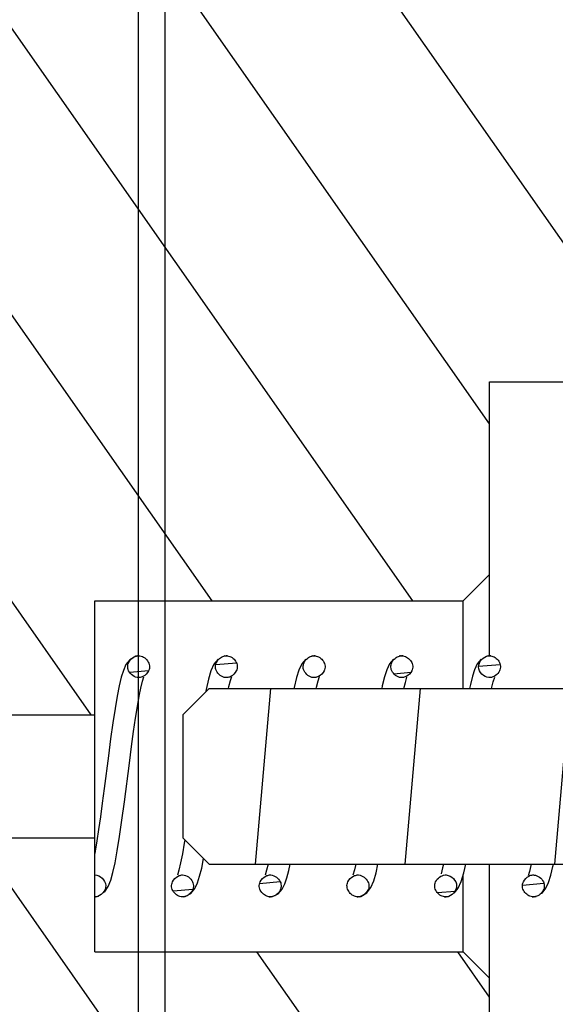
# Model space of a CAD drawing. Header units: inches. Extents: x 0 to 23.4, y 0 to 16.5.
# Tile 29 of 38: x 16.345 to 16.826, y 11.051 to 11.935. Entities that reach past the tile are written whole.
import ezdxf

# ---------------------------------------------------------------- set-up
doc = ezdxf.new("R2010")
doc.units = ezdxf.units.IN
doc.header["$LTSCALE"] = 1.28622
doc.header["$MEASUREMENT"] = 0
doc.layers.get('0').update_dxf_attribs({"linetype": 'CONTINUOUS'})

msp = doc.modelspace()

# ---------------------------------------------------------------- hatches: boundary and pattern name
at = {"linetype": 'CONTINUOUS'}
h = msp.add_hatch(dxfattribs=at)
h.set_pattern_fill('default__36', scale=0.413772, angle=5, style=0, pattern_type=0)
h.set_pattern_definition([(5, (0, 0), (-0.0360626, 0.4121975), [])])
edge = h.paths.add_edge_path()
edge.add_line((17.30256, 11.13735), (17.60178, 11.13735))
edge.add_line((17.60178, 11.13735), (17.60178, 10.90113))
edge.add_line((17.42068, 10.90113), (17.60178, 10.90113))
edge.add_line((17.42068, 10.90113), (17.42068, 10.33027))
edge.add_line((17.42068, 10.33027), (17.49942, 10.25153))
edge.add_line((17.49942, 10.25153), (18.10571, 10.25153))
edge.add_line((18.10571, 10.25153), (18.12934, 10.22791))
edge.add_line((18.12934, 10.22791), (18.12934, 10.06649))
edge.add_line((18.12934, 10.06649), (19.38918, 10.06649))
edge.add_line((19.38918, 10.06649), (19.42855, 10.02712))
edge.add_line((19.42855, 10.02712), (19.42855, 9.83027))
edge.add_line((19.42855, 9.83027), (19.38918, 9.7909))
edge.add_line((17.26319, 9.7909), (19.38918, 9.7909))
edge.add_line((17.22382, 9.83027), (17.26319, 9.7909))
edge.add_line((17.22382, 10.21216), (17.22382, 9.83027))
edge.add_line((17.16083, 10.21216), (17.22382, 10.21216))
edge.add_line((17.16083, 10.21216), (17.16083, 10.31058))
edge.add_line((17.16083, 10.31058), (16.45217, 10.31058))
edge.add_line((16.45217, 10.48775), (16.45217, 10.31058))
edge.add_line((16.49154, 10.52712), (16.45217, 10.48775))
edge.add_line((16.49154, 10.52712), (17.22382, 10.52712))
edge.add_line((17.22382, 10.972), (17.22382, 10.52712))
edge.add_line((17.22382, 10.972), (17.30256, 10.972))
edge.add_line((17.30256, 11.13735), (17.30256, 10.972))
edge = h.paths.add_edge_path()
edge.add_line((17.30256, 11.37357), (17.60178, 11.37357))
edge.add_line((17.30256, 11.53893), (17.30256, 11.37357))
edge.add_line((17.22382, 11.53893), (17.30256, 11.53893))
edge.add_line((17.22382, 11.98381), (17.22382, 11.53893))
edge.add_line((16.49154, 11.98381), (17.22382, 11.98381))
edge.add_line((16.49154, 11.98381), (16.45217, 12.02318))
edge.add_line((16.45217, 12.20035), (16.45217, 12.02318))
edge.add_line((17.16083, 12.20035), (16.45217, 12.20035))
edge.add_line((17.16083, 12.20035), (17.16083, 12.29877))
edge.add_line((17.16083, 12.29877), (17.22382, 12.29877))
edge.add_line((17.22382, 12.68066), (17.22382, 12.29877))
edge.add_line((17.22382, 12.68066), (17.26319, 12.72003))
edge.add_line((17.26319, 12.72003), (17.26319, 13.41834))
edge.add_line((17.26319, 13.41834), (17.38918, 13.54432))
edge.add_line((17.38918, 13.54432), (17.38918, 13.93802))
edge.add_line((17.38918, 13.93802), (17.43249, 14.11912))
edge.add_line((17.43249, 14.11912), (17.38918, 14.13487))
edge.add_line((17.38918, 14.13487), (17.43249, 14.31597))
edge.add_line((17.43249, 14.31597), (17.38918, 14.32633))
edge.add_line((17.38918, 14.32633), (17.43249, 14.50743))
edge.add_line((17.43249, 14.50743), (17.38918, 14.52318))
edge.add_line((17.38918, 14.52318), (17.43249, 14.70428))
edge.add_line((17.43249, 14.70428), (17.38918, 14.72003))
edge.add_line((17.38918, 14.72003), (17.43249, 14.90113))
edge.add_line((17.43249, 14.90113), (17.5191, 14.90113))
edge.add_line((17.5191, 12.2594), (17.5191, 14.90113))
edge.add_line((17.5191, 12.2594), (17.49942, 12.2594))
edge.add_line((17.42068, 12.18066), (17.49942, 12.2594))
edge.add_line((17.42068, 12.18066), (17.42068, 11.6098))
edge.add_line((17.42068, 11.6098), (17.60178, 11.6098))
edge.add_line((17.60178, 11.6098), (17.60178, 11.37357))
edge = h.paths.add_edge_path()
edge.add_line((18.0506, 12.72003), (19.38918, 12.72003))
edge.add_line((19.42855, 12.68066), (19.38918, 12.72003))
edge.add_line((19.42855, 12.68066), (19.42855, 12.48381))
edge.add_line((19.38918, 12.44444), (19.42855, 12.48381))
edge.add_line((18.12934, 12.44444), (19.38918, 12.44444))
edge.add_line((18.12934, 12.44444), (18.12934, 12.28302))
edge.add_line((18.10571, 12.2594), (18.12934, 12.28302))
edge.add_line((18.10571, 12.2594), (17.79469, 12.2594))
edge.add_line((17.79469, 12.2594), (17.79469, 14.90113))
edge.add_line((17.79469, 14.90113), (17.88131, 14.90113))
edge.add_line((17.92461, 14.72003), (17.88131, 14.90113))
edge.add_line((17.88131, 14.70428), (17.92461, 14.72003))
edge.add_line((17.92461, 14.52318), (17.88131, 14.70428))
edge.add_line((17.88131, 14.50743), (17.92461, 14.52318))
edge.add_line((17.92461, 14.32633), (17.88131, 14.50743))
edge.add_line((17.88131, 14.31597), (17.92461, 14.32633))
edge.add_line((17.92461, 14.13487), (17.88131, 14.31597))
edge.add_line((17.88131, 14.11912), (17.92461, 14.13487))
edge.add_line((17.92461, 13.93802), (17.88131, 14.11912))
edge.add_line((17.92461, 13.54432), (17.92461, 13.93802))
edge.add_line((18.0506, 13.41834), (17.92461, 13.54432))
edge.add_line((18.0506, 12.72003), (18.0506, 13.41834))
h = msp.add_hatch(dxfattribs=at)
h.set_pattern_fill('A', scale=0.147624, angle=125, style=0, pattern_type=0)
h.set_pattern_definition([(125, (0, 0), (-0.1209266, -0.0846737), [])])
edge = h.paths.add_edge_path()
edge.add_line((16.43642, 10.43027), (17.02697, 10.43027))
edge.add_line((16.43642, 10.43027), (16.43642, 10.31058))
edge.add_line((16.43642, 10.31058), (15.38918, 10.31058))
edge.add_line((15.38918, 10.52712), (15.38918, 10.31058))
edge.add_line((15.38918, 10.52712), (16.25532, 10.52712))
edge.add_line((16.25532, 10.95231), (16.25532, 10.52712))
edge.add_line((16.25532, 10.95231), (16.31044, 10.95231))
edge.add_line((16.31044, 11.20035), (16.31044, 10.95231))
edge.add_line((16.31044, 11.20035), (16.4128, 11.20035))
edge.add_line((16.4128, 11.20035), (16.4128, 11.09798))
edge.add_line((16.4128, 11.09798), (16.74351, 11.09798))
edge.add_line((16.74351, 11.09798), (16.76713, 11.07436))
edge.add_line((16.76713, 11.07436), (16.76713, 10.90113))
edge.add_line((16.76713, 10.90113), (17.2002, 10.90113))
edge.add_line((17.2002, 10.90113), (17.22382, 10.87751))
edge.add_line((17.22382, 10.87751), (17.22382, 10.78302))
edge.add_line((17.06634, 10.78302), (17.22382, 10.78302))
edge.add_line((17.06634, 10.78302), (17.06634, 10.46964))
edge.add_line((17.06634, 10.46964), (17.02697, 10.43027))
edge = h.paths.add_edge_path()
edge.add_line((16.43642, 12.08066), (17.02697, 12.08066))
edge.add_line((17.06634, 12.04129), (17.02697, 12.08066))
edge.add_line((17.06634, 12.04129), (17.06634, 11.72791))
edge.add_line((17.06634, 11.72791), (17.22382, 11.72791))
edge.add_line((17.22382, 11.72791), (17.22382, 11.63342))
edge.add_line((17.2002, 11.6098), (17.22382, 11.63342))
edge.add_line((16.76713, 11.6098), (17.2002, 11.6098))
edge.add_line((16.76713, 11.6098), (16.76713, 11.43657))
edge.add_line((16.74351, 11.41294), (16.76713, 11.43657))
edge.add_line((16.4128, 11.41294), (16.74351, 11.41294))
edge.add_line((16.4128, 11.41294), (16.4128, 11.31058))
edge.add_line((16.31044, 11.31058), (16.4128, 11.31058))
edge.add_line((16.31044, 11.55861), (16.31044, 11.31058))
edge.add_line((16.25532, 11.55861), (16.31044, 11.55861))
edge.add_line((16.25532, 11.98381), (16.25532, 11.55861))
edge.add_line((15.38918, 11.98381), (16.25532, 11.98381))
edge.add_line((15.38918, 12.20035), (15.38918, 11.98381))
edge.add_line((16.43642, 12.20035), (15.38918, 12.20035))
edge.add_line((16.43642, 12.20035), (16.43642, 12.08066))
h = msp.add_hatch(dxfattribs=at)
h.set_pattern_fill('default__34', scale=0.133792, angle=85, style=0, pattern_type=0)
h.set_pattern_definition([(85, (0, 0), (-0.1332827, 0.0116607), [])])
edge = h.paths.add_edge_path()
edge.add_line((17.83043, 11.33027), (17.83043, 11.18066))
edge.add_line((17.83043, 11.18066), (17.80681, 11.15704))
edge.add_line((17.09027, 11.15704), (17.80681, 11.15704))
edge.add_line((17.09027, 11.15704), (17.06665, 11.13342))
edge.add_line((17.06665, 11.13342), (17.06665, 11.05074))
edge.add_line((17.06665, 11.05074), (16.8698, 11.05074))
edge.add_line((16.8698, 11.17672), (16.8698, 11.05074))
edge.add_line((16.51547, 11.17672), (16.8698, 11.17672))
edge.add_line((16.49185, 11.20035), (16.51547, 11.17672))
edge.add_line((16.49185, 11.31058), (16.49185, 11.20035))
edge.add_line((16.49185, 11.31058), (16.51547, 11.3342))
edge.add_line((16.51547, 11.3342), (16.8698, 11.3342))
edge.add_line((16.8698, 11.46019), (16.8698, 11.3342))
edge.add_line((16.8698, 11.46019), (16.89342, 11.48381))
edge.add_line((16.89342, 11.48381), (17.04303, 11.48381))
edge.add_line((17.06665, 11.46019), (17.04303, 11.48381))
edge.add_line((17.06665, 11.46019), (17.06665, 11.37751))
edge.add_line((17.09027, 11.35389), (17.06665, 11.37751))
edge.add_line((17.09027, 11.35389), (17.80681, 11.35389))
edge.add_line((17.83043, 11.33027), (17.80681, 11.35389))
h = msp.add_hatch(dxfattribs=at)
h.set_pattern_fill('default__35', scale=0.022136, angle=5, style=0, pattern_type=0)
h.set_pattern_definition([(5, (0, 0), (-0.001929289, 0.02205187), [])])
edge = h.paths.add_edge_path()
edge.add_spline(control_points=[(16.4128, 11.16688), (16.41567, 11.16688), (16.41991, 11.16448), (16.42401, 11.15706), (16.41993, 11.14962), (16.41569, 11.1472), (16.4128, 11.1472)], knot_values=[0, 0, 0, 0, 0.25, 0.5, 0.75, 1, 1, 1, 1], degree=3, periodic=0)
edge.add_line((16.4128, 11.1472), (16.4128, 11.16688))
edge = h.paths.add_edge_path()
edge.add_spline(control_points=[(16.45217, 11.36373), (16.45507, 11.36373), (16.45933, 11.3613), (16.46338, 11.35381), (16.45925, 11.34644), (16.45503, 11.34405), (16.45217, 11.34405)], knot_values=[0, 0, 0, 0, 0.25, 0.5, 0.75, 1, 1, 1, 1], degree=3, periodic=0)
edge.add_spline(control_points=[(16.45217, 11.34405), (16.44927, 11.34405), (16.44502, 11.34648), (16.44097, 11.35397), (16.44509, 11.36134), (16.44931, 11.36373), (16.45217, 11.36373)], knot_values=[0, 0, 0, 0, 0.25, 0.5, 0.75, 1, 1, 1, 1], degree=3, periodic=0)
edge = h.paths.add_edge_path()
edge.add_spline(control_points=[(16.49154, 11.16688), (16.49441, 11.16688), (16.49865, 11.16448), (16.50275, 11.15706), (16.49867, 11.14962), (16.49443, 11.1472), (16.49154, 11.1472)], knot_values=[0, 0, 0, 0, 0.25, 0.5, 0.75, 1, 1, 1, 1], degree=3, periodic=0)
edge.add_spline(control_points=[(16.49154, 11.1472), (16.48867, 11.1472), (16.48444, 11.1496), (16.48034, 11.15702), (16.48441, 11.16446), (16.48866, 11.16688), (16.49154, 11.16688)], knot_values=[0, 0, 0, 0, 0.25, 0.5, 0.75, 1, 1, 1, 1], degree=3, periodic=0)
edge = h.paths.add_edge_path()
edge.add_spline(control_points=[(16.57028, 11.16688), (16.57315, 11.16688), (16.57739, 11.16448), (16.58149, 11.15706), (16.57741, 11.14962), (16.57317, 11.1472), (16.57028, 11.1472)], knot_values=[0, 0, 0, 0, 0.25, 0.5, 0.75, 1, 1, 1, 1], degree=3, periodic=0)
edge.add_spline(control_points=[(16.57028, 11.1472), (16.56741, 11.1472), (16.56318, 11.1496), (16.55908, 11.15702), (16.56315, 11.16446), (16.5674, 11.16688), (16.57028, 11.16688)], knot_values=[0, 0, 0, 0, 0.25, 0.5, 0.75, 1, 1, 1, 1], degree=3, periodic=0)
edge = h.paths.add_edge_path()
edge.add_spline(control_points=[(16.64902, 11.16688), (16.65189, 11.16688), (16.65613, 11.16448), (16.66023, 11.15706), (16.65615, 11.14962), (16.65191, 11.1472), (16.64902, 11.1472)], knot_values=[0, 0, 0, 0, 0.25, 0.5, 0.75, 1, 1, 1, 1], degree=3, periodic=0)
edge.add_spline(control_points=[(16.64902, 11.1472), (16.64615, 11.1472), (16.64192, 11.1496), (16.63782, 11.15702), (16.64189, 11.16446), (16.64614, 11.16688), (16.64902, 11.16688)], knot_values=[0, 0, 0, 0, 0.25, 0.5, 0.75, 1, 1, 1, 1], degree=3, periodic=0)
edge = h.paths.add_edge_path()
edge.add_spline(control_points=[(16.72776, 11.16688), (16.73063, 11.16688), (16.73487, 11.16448), (16.73897, 11.15706), (16.73489, 11.14962), (16.73065, 11.1472), (16.72776, 11.1472)], knot_values=[0, 0, 0, 0, 0.25, 0.5, 0.75, 1, 1, 1, 1], degree=3, periodic=0)
edge.add_spline(control_points=[(16.72776, 11.1472), (16.72489, 11.1472), (16.72066, 11.1496), (16.71656, 11.15702), (16.72063, 11.16446), (16.72488, 11.16688), (16.72776, 11.16688)], knot_values=[0, 0, 0, 0, 0.25, 0.5, 0.75, 1, 1, 1, 1], degree=3, periodic=0)
edge = h.paths.add_edge_path()
edge.add_spline(control_points=[(16.53091, 11.36373), (16.53381, 11.36373), (16.53807, 11.3613), (16.54212, 11.35381), (16.53799, 11.34644), (16.53377, 11.34405), (16.53091, 11.34405)], knot_values=[0, 0, 0, 0, 0.25, 0.5, 0.75, 1, 1, 1, 1], degree=3, periodic=0)
edge.add_spline(control_points=[(16.53091, 11.34405), (16.52801, 11.34405), (16.52376, 11.34648), (16.51971, 11.35397), (16.52383, 11.36134), (16.52805, 11.36373), (16.53091, 11.36373)], knot_values=[0, 0, 0, 0, 0.25, 0.5, 0.75, 1, 1, 1, 1], degree=3, periodic=0)
edge = h.paths.add_edge_path()
edge.add_spline(control_points=[(16.60965, 11.36373), (16.61255, 11.36373), (16.61681, 11.3613), (16.62086, 11.35381), (16.61673, 11.34644), (16.61251, 11.34405), (16.60965, 11.34405)], knot_values=[0, 0, 0, 0, 0.25, 0.5, 0.75, 1, 1, 1, 1], degree=3, periodic=0)
edge.add_spline(control_points=[(16.60965, 11.34405), (16.60675, 11.34405), (16.6025, 11.34648), (16.59845, 11.35397), (16.60257, 11.36134), (16.60679, 11.36373), (16.60965, 11.36373)], knot_values=[0, 0, 0, 0, 0.25, 0.5, 0.75, 1, 1, 1, 1], degree=3, periodic=0)
edge = h.paths.add_edge_path()
edge.add_spline(control_points=[(16.68839, 11.36373), (16.69129, 11.36373), (16.69555, 11.3613), (16.6996, 11.35381), (16.69547, 11.34644), (16.69125, 11.34405), (16.68839, 11.34405)], knot_values=[0, 0, 0, 0, 0.25, 0.5, 0.75, 1, 1, 1, 1], degree=3, periodic=0)
edge.add_spline(control_points=[(16.68839, 11.34405), (16.68549, 11.34405), (16.68124, 11.34648), (16.67719, 11.35397), (16.68131, 11.36134), (16.68553, 11.36373), (16.68839, 11.36373)], knot_values=[0, 0, 0, 0, 0.25, 0.5, 0.75, 1, 1, 1, 1], degree=3, periodic=0)
edge = h.paths.add_edge_path()
edge.add_spline(control_points=[(16.8065, 11.16688), (16.80937, 11.16688), (16.81361, 11.16448), (16.81771, 11.15706), (16.81363, 11.14962), (16.80939, 11.1472), (16.8065, 11.1472)], knot_values=[0, 0, 0, 0, 0.25, 0.5, 0.75, 1, 1, 1, 1], degree=3, periodic=0)
edge.add_spline(control_points=[(16.8065, 11.1472), (16.80363, 11.1472), (16.7994, 11.1496), (16.7953, 11.15702), (16.79937, 11.16446), (16.80362, 11.16688), (16.8065, 11.16688)], knot_values=[0, 0, 0, 0, 0.25, 0.5, 0.75, 1, 1, 1, 1], degree=3, periodic=0)
edge = h.paths.add_edge_path()
edge.add_spline(control_points=[(16.88524, 11.16688), (16.88811, 11.16688), (16.89235, 11.16448), (16.89645, 11.15706), (16.89237, 11.14962), (16.88813, 11.1472), (16.88524, 11.1472)], knot_values=[0, 0, 0, 0, 0.25, 0.5, 0.75, 1, 1, 1, 1], degree=3, periodic=0)
edge.add_spline(control_points=[(16.88524, 11.1472), (16.88237, 11.1472), (16.87814, 11.1496), (16.87404, 11.15702), (16.87811, 11.16446), (16.88236, 11.16688), (16.88524, 11.16688)], knot_values=[0, 0, 0, 0, 0.25, 0.5, 0.75, 1, 1, 1, 1], degree=3, periodic=0)
edge = h.paths.add_edge_path()
edge.add_spline(control_points=[(16.96398, 11.16688), (16.96686, 11.16688), (16.97109, 11.16448), (16.97519, 11.15706), (16.97111, 11.14962), (16.96687, 11.1472), (16.96398, 11.1472)], knot_values=[0, 0, 0, 0, 0.25, 0.5, 0.75, 1, 1, 1, 1], degree=3, periodic=0)
edge.add_spline(control_points=[(16.96398, 11.1472), (16.96111, 11.1472), (16.95688, 11.1496), (16.95278, 11.15702), (16.95685, 11.16446), (16.9611, 11.16688), (16.96398, 11.16688)], knot_values=[0, 0, 0, 0, 0.25, 0.5, 0.75, 1, 1, 1, 1], degree=3, periodic=0)
edge = h.paths.add_edge_path()
edge.add_spline(control_points=[(16.76713, 11.36373), (16.77003, 11.36373), (16.77429, 11.3613), (16.77834, 11.35381), (16.77421, 11.34644), (16.76999, 11.34405), (16.76713, 11.34405)], knot_values=[0, 0, 0, 0, 0.25, 0.5, 0.75, 1, 1, 1, 1], degree=3, periodic=0)
edge.add_spline(control_points=[(16.76713, 11.34405), (16.76423, 11.34405), (16.75998, 11.34648), (16.75593, 11.35397), (16.76005, 11.36134), (16.76427, 11.36373), (16.76713, 11.36373)], knot_values=[0, 0, 0, 0, 0.25, 0.5, 0.75, 1, 1, 1, 1], degree=3, periodic=0)
edge = h.paths.add_edge_path()
edge.add_spline(control_points=[(16.84587, 11.36373), (16.84877, 11.36373), (16.85303, 11.3613), (16.85708, 11.35381), (16.85295, 11.34644), (16.84873, 11.34405), (16.84587, 11.34405)], knot_values=[0, 0, 0, 0, 0.25, 0.5, 0.75, 1, 1, 1, 1], degree=3, periodic=0)
edge.add_spline(control_points=[(16.84587, 11.34405), (16.84297, 11.34405), (16.83872, 11.34648), (16.83467, 11.35397), (16.83879, 11.36134), (16.84301, 11.36373), (16.84587, 11.36373)], knot_values=[0, 0, 0, 0, 0.25, 0.5, 0.75, 1, 1, 1, 1], degree=3, periodic=0)
edge = h.paths.add_edge_path()
edge.add_spline(control_points=[(16.92461, 11.36373), (16.92751, 11.36373), (16.93177, 11.3613), (16.93582, 11.35381), (16.93169, 11.34644), (16.92747, 11.34405), (16.92461, 11.34405)], knot_values=[0, 0, 0, 0, 0.25, 0.5, 0.75, 1, 1, 1, 1], degree=3, periodic=0)
edge.add_spline(control_points=[(16.92461, 11.34405), (16.92171, 11.34405), (16.91746, 11.34648), (16.91341, 11.35397), (16.91753, 11.36134), (16.92175, 11.36373), (16.92461, 11.36373)], knot_values=[0, 0, 0, 0, 0.25, 0.5, 0.75, 1, 1, 1, 1], degree=3, periodic=0)
edge = h.paths.add_edge_path()
edge.add_spline(control_points=[(17.00335, 11.36373), (17.00625, 11.36373), (17.01051, 11.3613), (17.01456, 11.35381), (17.01043, 11.34644), (17.00621, 11.34405), (17.00335, 11.34405)], knot_values=[0, 0, 0, 0, 0.25, 0.5, 0.75, 1, 1, 1, 1], degree=3, periodic=0)
edge.add_spline(control_points=[(17.00335, 11.34405), (17.00045, 11.34405), (16.9962, 11.34648), (16.99215, 11.35397), (16.99627, 11.36134), (17.00049, 11.36373), (17.00335, 11.36373)], knot_values=[0, 0, 0, 0, 0.25, 0.5, 0.75, 1, 1, 1, 1], degree=3, periodic=0)
edge = h.paths.add_edge_path()
edge.add_spline(control_points=[(17.04272, 11.16688), (17.0456, 11.16688), (17.04983, 11.16448), (17.05393, 11.15706), (17.04985, 11.14962), (17.04561, 11.1472), (17.04272, 11.1472)], knot_values=[0, 0, 0, 0, 0.25, 0.5, 0.75, 1, 1, 1, 1], degree=3, periodic=0)
edge.add_spline(control_points=[(17.04272, 11.1472), (17.03985, 11.1472), (17.03562, 11.1496), (17.03152, 11.15702), (17.03559, 11.16446), (17.03984, 11.16688), (17.04272, 11.16688)], knot_values=[0, 0, 0, 0, 0.25, 0.5, 0.75, 1, 1, 1, 1], degree=3, periodic=0)
edge = h.paths.add_edge_path()
edge.add_spline(control_points=[(17.12146, 11.16688), (17.12434, 11.16688), (17.12857, 11.16448), (17.13267, 11.15706), (17.12859, 11.14962), (17.12435, 11.1472), (17.12146, 11.1472)], knot_values=[0, 0, 0, 0, 0.25, 0.5, 0.75, 1, 1, 1, 1], degree=3, periodic=0)
edge.add_spline(control_points=[(17.12146, 11.1472), (17.11859, 11.1472), (17.11436, 11.1496), (17.11026, 11.15702), (17.11433, 11.16446), (17.11858, 11.16688), (17.12146, 11.16688)], knot_values=[0, 0, 0, 0, 0.25, 0.5, 0.75, 1, 1, 1, 1], degree=3, periodic=0)
edge = h.paths.add_edge_path()
edge.add_spline(control_points=[(17.2002, 11.16688), (17.20308, 11.16688), (17.20731, 11.16448), (17.21141, 11.15706), (17.20733, 11.14962), (17.20309, 11.1472), (17.2002, 11.1472)], knot_values=[0, 0, 0, 0, 0.25, 0.5, 0.75, 1, 1, 1, 1], degree=3, periodic=0)
edge.add_spline(control_points=[(17.2002, 11.1472), (17.19733, 11.1472), (17.1931, 11.1496), (17.189, 11.15702), (17.19307, 11.16446), (17.19732, 11.16688), (17.2002, 11.16688)], knot_values=[0, 0, 0, 0, 0.25, 0.5, 0.75, 1, 1, 1, 1], degree=3, periodic=0)
edge = h.paths.add_edge_path()
edge.add_spline(control_points=[(17.08209, 11.36373), (17.08499, 11.36373), (17.08925, 11.3613), (17.0933, 11.35381), (17.08917, 11.34644), (17.08495, 11.34405), (17.08209, 11.34405)], knot_values=[0, 0, 0, 0, 0.25, 0.5, 0.75, 1, 1, 1, 1], degree=3, periodic=0)
edge.add_spline(control_points=[(17.08209, 11.34405), (17.07919, 11.34405), (17.07494, 11.34648), (17.07089, 11.35397), (17.07501, 11.36134), (17.07923, 11.36373), (17.08209, 11.36373)], knot_values=[0, 0, 0, 0, 0.25, 0.5, 0.75, 1, 1, 1, 1], degree=3, periodic=0)
edge = h.paths.add_edge_path()
edge.add_spline(control_points=[(17.16083, 11.36373), (17.16373, 11.36373), (17.16799, 11.3613), (17.17204, 11.35381), (17.16791, 11.34644), (17.16369, 11.34405), (17.16083, 11.34405)], knot_values=[0, 0, 0, 0, 0.25, 0.5, 0.75, 1, 1, 1, 1], degree=3, periodic=0)
edge.add_spline(control_points=[(17.16083, 11.34405), (17.15793, 11.34405), (17.15368, 11.34648), (17.14963, 11.35397), (17.15376, 11.36134), (17.15797, 11.36373), (17.16083, 11.36373)], knot_values=[0, 0, 0, 0, 0.25, 0.5, 0.75, 1, 1, 1, 1], degree=3, periodic=0)
edge = h.paths.add_edge_path()
edge.add_spline(control_points=[(17.23957, 11.36373), (17.24247, 11.36373), (17.24673, 11.3613), (17.25078, 11.35381), (17.24665, 11.34644), (17.24243, 11.34405), (17.23957, 11.34405)], knot_values=[0, 0, 0, 0, 0.25, 0.5, 0.75, 1, 1, 1, 1], degree=3, periodic=0)
edge.add_spline(control_points=[(17.23957, 11.34405), (17.23667, 11.34405), (17.23242, 11.34648), (17.22837, 11.35397), (17.2325, 11.36134), (17.23671, 11.36373), (17.23957, 11.36373)], knot_values=[0, 0, 0, 0, 0.25, 0.5, 0.75, 1, 1, 1, 1], degree=3, periodic=0)
edge = h.paths.add_edge_path()
edge.add_spline(control_points=[(17.27894, 11.1472), (17.27607, 11.1472), (17.27184, 11.1496), (17.26774, 11.15702), (17.27181, 11.16446), (17.27606, 11.16688), (17.27894, 11.16688)], knot_values=[0, 0, 0, 0, 0.25, 0.5, 0.75, 1, 1, 1, 1], degree=3, periodic=0)
edge.add_line((17.27894, 11.16688), (17.27894, 11.1472))

# ---------------------------------------------------------------- linework, layer by layer
at = {"color": 7, "linetype": 'CONTINUOUS'}
for p, q in [((16.45217, 10.31058), (16.45217, 12.20035)), ((16.47579, 12.08066), (16.47579, 10.43027)), ((16.76713, 11.36373), (16.76713, 11.6098)), ((16.76713, 11.6098), (17.2002, 11.6098)), ((16.74351, 11.41294), (16.76713, 11.43657)), ((16.4128, 11.09798), (16.4128, 11.41294)), ((16.4128, 11.41294), (16.74351, 11.41294)), ((16.74351, 11.3342), (16.74351, 11.41294)), ((16.45115, 11.36366), (16.44966, 11.36338)), ((16.4513, 11.36368), (16.45217, 11.36373)), ((16.52967, 11.36363), (16.52892, 11.3635)), ((16.52984, 11.36366), (16.53091, 11.36373)), ((16.53192, 11.36366), (16.53074, 11.36372)), ((16.53091, 11.36373), (16.53178, 11.36368)), ((16.60852, 11.36365), (16.60768, 11.3635)), ((16.60867, 11.36367), (16.60965, 11.36373)), ((16.61067, 11.36366), (16.60948, 11.36372)), ((16.60965, 11.36373), (16.61052, 11.36368)), ((16.6873, 11.36365), (16.68642, 11.36351)), ((16.68745, 11.36367), (16.68839, 11.36373)), ((16.68962, 11.36363), (16.68819, 11.36372)), ((16.68839, 11.36373), (16.68945, 11.36366)), ((16.7661, 11.36366), (16.76502, 11.36347)), ((16.76624, 11.36368), (16.76713, 11.36373)), ((16.7682, 11.36366), (16.76696, 11.36372)), ((16.76713, 11.36373), (16.76805, 11.36368)), ((16.45275, 11.34407), (16.45217, 11.34405)), ((16.53091, 11.34405), (16.53038, 11.34407)), ((16.53139, 11.34406), (16.53091, 11.34405)), ((16.60965, 11.34405), (16.60909, 11.34407)), ((16.61024, 11.34407), (16.60965, 11.34405)), ((16.68839, 11.34405), (16.68779, 11.34407)), ((16.68897, 11.34407), (16.68839, 11.34405)), ((16.76713, 11.34405), (16.76661, 11.34407)), ((16.76761, 11.34406), (16.76713, 11.34405)), ((16.49185, 11.31058), (16.51547, 11.3342)), ((16.51275, 11.33348), (16.5123, 11.33104)), ((16.51547, 11.3342), (16.8698, 11.3342)), ((16.31044, 11.31058), (16.4128, 11.31058)), ((16.49185, 11.31058), (16.49185, 11.20035)), ((16.31044, 11.20035), (16.4128, 11.20035)), ((16.49185, 11.20035), (16.51547, 11.17672)), ((16.49361, 11.19858), (16.49314, 11.19553)), ((16.51547, 11.17672), (16.8698, 11.17672)), ((16.76713, 10.90113), (16.76713, 11.17672)), ((16.49102, 11.16686), (16.49154, 11.16688)), ((16.56974, 11.16686), (16.57028, 11.16688)), ((16.57028, 11.16688), (16.57085, 11.16686)), ((16.64844, 11.16686), (16.64902, 11.16688)), ((16.64902, 11.16688), (16.64958, 11.16686)), ((16.72724, 11.16686), (16.72776, 11.16688)), ((16.72776, 11.16688), (16.72834, 11.16686)), ((16.74351, 11.09798), (16.74351, 11.16716)), ((16.80604, 11.16687), (16.8065, 11.16688)), ((16.8065, 11.16688), (16.80721, 11.16685)), ((16.49907, 11.15034), (16.50258, 11.1546)), ((16.57735, 11.14995), (16.58094, 11.15401)), ((16.41366, 11.14725), (16.4128, 11.1472)), ((16.4138, 11.14726), (16.4161, 11.1478)), ((16.49241, 11.14725), (16.49154, 11.1472)), ((16.56912, 11.14729), (16.57048, 11.14721)), ((16.57028, 11.1472), (16.56928, 11.14726)), ((16.57111, 11.14724), (16.57028, 11.1472)), ((16.64791, 11.14728), (16.64921, 11.14721)), ((16.64902, 11.1472), (16.64807, 11.14726)), ((16.65006, 11.14727), (16.64902, 11.1472)), ((16.65022, 11.14729), (16.65166, 11.14759)), ((16.72669, 11.14727), (16.72795, 11.14721)), ((16.72776, 11.1472), (16.72684, 11.14725)), ((16.7288, 11.14727), (16.72776, 11.1472)), ((16.72896, 11.14729), (16.73018, 11.14753)), ((16.80546, 11.14727), (16.80668, 11.14721)), ((16.8065, 11.1472), (16.80561, 11.14725)), ((16.8074, 11.14725), (16.8065, 11.1472)), ((16.80755, 11.14727), (16.80897, 11.14754)), ((16.4128, 11.09798), (16.74351, 11.09798)), ((16.74351, 11.09798), (16.76713, 11.07436))]:
    msp.add_line(p, q, dxfattribs=at)
for points in [[(16.44966, 11.36338), (16.4442, 11.36019), (16.4408, 11.35577), (16.43846, 11.35059), (16.43653, 11.34438), (16.43469, 11.33672), (16.43284, 11.32738), (16.43096, 11.31633), (16.42901, 11.30344), (16.42702, 11.28918), (16.425, 11.27388), (16.42124, 11.24449)], [(16.52349, 11.36069), (16.51973, 11.35608), (16.51706, 11.35018), (16.51487, 11.34285), (16.51275, 11.33348)], [(16.60231, 11.36075), (16.59863, 11.35635), (16.59604, 11.35085), (16.59393, 11.34407), (16.59188, 11.33536), (16.59166, 11.3342)], [(16.68107, 11.36077), (16.67743, 11.35645), (16.67488, 11.35112), (16.67285, 11.34473), (16.67089, 11.33661), (16.67042, 11.3342)], [(16.75965, 11.36063), (16.7561, 11.35634), (16.75366, 11.35123), (16.75174, 11.34527), (16.74992, 11.33793), (16.74916, 11.3342)], [(16.44382, 11.26714), (16.44579, 11.28227), (16.44763, 11.2958), (16.44938, 11.30781), (16.45104, 11.31827), (16.45265, 11.32729), (16.45419, 11.33476), (16.45568, 11.34078), (16.45695, 11.34485)], [(16.53283, 11.3342), (16.5332, 11.33597), (16.53459, 11.34141), (16.53577, 11.34505)], [(16.61156, 11.3342), (16.61183, 11.33549), (16.61328, 11.34123), (16.61451, 11.34505)], [(16.6903, 11.3342), (16.69165, 11.33985), (16.69301, 11.34438)], [(16.76903, 11.3342), (16.76903, 11.33423), (16.77051, 11.34032), (16.77179, 11.3445)], [(16.42159, 11.15157), (16.42482, 11.15638), (16.42711, 11.16208), (16.42911, 11.16914), (16.43105, 11.17791), (16.43302, 11.18861), (16.43505, 11.20128), (16.43719, 11.21614), (16.43939, 11.23253), (16.44382, 11.26714)], [(16.42124, 11.24449), (16.41954, 11.23134), (16.41789, 11.21906), (16.41628, 11.20776), (16.41471, 11.19744)], [(16.41471, 11.19744), (16.41318, 11.18829), (16.4128, 11.18621)], [(16.49314, 11.19553), (16.49146, 11.18577), (16.48985, 11.17763), (16.48829, 11.1711), (16.48695, 11.16661)], [(16.50258, 11.1546), (16.50501, 11.15971), (16.50694, 11.16567), (16.50877, 11.17307), (16.51051, 11.18168)], [(16.56837, 11.17672), (16.56707, 11.17122), (16.56569, 11.16662)], [(16.58094, 11.15401), (16.58343, 11.15888), (16.58528, 11.16427), (16.587, 11.17083), (16.58826, 11.17672)], [(16.6471, 11.17672), (16.64585, 11.17139), (16.64445, 11.16666)], [(16.65166, 11.14759), (16.65705, 11.15079), (16.66061, 11.15556), (16.66315, 11.16154), (16.66524, 11.16878), (16.66701, 11.17672)], [(16.72583, 11.17672), (16.72505, 11.17319), (16.72361, 11.16794)], [(16.73552, 11.15054), (16.73913, 11.15517), (16.74174, 11.16109), (16.74398, 11.16877), (16.74574, 11.17672)], [(16.80459, 11.17672), (16.80432, 11.17544), (16.80296, 11.17002), (16.80178, 11.16625)], [(16.81425, 11.15053), (16.81772, 11.15491), (16.82016, 11.16021), (16.82215, 11.16656), (16.82406, 11.17459), (16.82448, 11.17672)], [(16.49255, 11.14726), (16.49385, 11.1475), (16.49907, 11.15034)], [(16.57125, 11.14726), (16.57224, 11.14742), (16.57735, 11.14995)]]:
    msp.add_lwpolyline(points, dxfattribs=at)
for points, knots in [([(16.44318, 11.35027), (16.44256, 11.3516), (16.44191, 11.35467), (16.44367, 11.35901), (16.44689, 11.3623), (16.44981, 11.36351), (16.4513, 11.36368)], [0, 0, 0, 0, 0.245135, 0.493765, 0.750786, 1, 1, 1, 1]), ([(16.45217, 11.36373), (16.45373, 11.36373), (16.45693, 11.36269), (16.46045, 11.35936), (16.46246, 11.35483), (16.46179, 11.35157), (16.46112, 11.35018)], [0, 0, 0, 0, 0.24764, 0.504865, 0.754906, 1, 1, 1, 1]), ([(16.52192, 11.35027), (16.52131, 11.35159), (16.52066, 11.35462), (16.52236, 11.35892), (16.52551, 11.3622), (16.52838, 11.36345), (16.52984, 11.36366)], [0, 0, 0, 0, 0.245117, 0.493461, 0.750406, 1, 1, 1, 1]), ([(16.53178, 11.36368), (16.53327, 11.36351), (16.53621, 11.36229), (16.53944, 11.35897), (16.54118, 11.35459), (16.5405, 11.35151), (16.53986, 11.35018)], [0, 0, 0, 0, 0.249202, 0.506268, 0.755018, 1, 1, 1, 1]), ([(16.60066, 11.35027), (16.60004, 11.35159), (16.59939, 11.35464), (16.60113, 11.35896), (16.60431, 11.36225), (16.6072, 11.36348), (16.60867, 11.36367)], [0, 0, 0, 0, 0.245125, 0.493604, 0.750587, 1, 1, 1, 1]), ([(16.61052, 11.36368), (16.61201, 11.36351), (16.61495, 11.36229), (16.61818, 11.35897), (16.61992, 11.35459), (16.61924, 11.35151), (16.6186, 11.35018)], [0, 0, 0, 0, 0.249211, 0.506275, 0.755019, 1, 1, 1, 1]), ([(16.6794, 11.35027), (16.67878, 11.3516), (16.67813, 11.35465), (16.67988, 11.35898), (16.68307, 11.36227), (16.68598, 11.36349), (16.68745, 11.36367)], [0, 0, 0, 0, 0.245129, 0.493667, 0.750665, 1, 1, 1, 1]), ([(16.68945, 11.36366), (16.69092, 11.36346), (16.69381, 11.3622), (16.69697, 11.35888), (16.69866, 11.35454), (16.69798, 11.35149), (16.69734, 11.35018)], [0, 0, 0, 0, 0.24958, 0.506574, 0.755038, 1, 1, 1, 1]), ([(16.76661, 11.34406), (16.76425, 11.34423), (16.7597, 11.34669), (16.75616, 11.35367), (16.75943, 11.36081), (16.76388, 11.3634), (16.76624, 11.36368)], [0, 0, 0, 0, 0.250432, 0.500251, 0.748703, 1, 1, 1, 1]), ([(16.76805, 11.36368), (16.76954, 11.3635), (16.77246, 11.36226), (16.77567, 11.35895), (16.7774, 11.35457), (16.77672, 11.3515), (16.77608, 11.35018)], [0, 0, 0, 0, 0.249306, 0.506353, 0.755024, 1, 1, 1, 1]), ([(16.45217, 11.34405), (16.45031, 11.34405), (16.44653, 11.34551), (16.44399, 11.34853), (16.44318, 11.35027)], [0, 0, 0, 0, 0.491881, 1, 1, 1, 1]), ([(16.53038, 11.34407), (16.5286, 11.34419), (16.52508, 11.34571), (16.5227, 11.34861), (16.52192, 11.35027)], [0, 0, 0, 0, 0.492977, 1, 1, 1, 1]), ([(16.60909, 11.34407), (16.60732, 11.3442), (16.60381, 11.34572), (16.60143, 11.34862), (16.60066, 11.35027)], [0, 0, 0, 0, 0.493036, 1, 1, 1, 1]), ([(16.68779, 11.34407), (16.68602, 11.34421), (16.68254, 11.34574), (16.68017, 11.34862), (16.6794, 11.35027)], [0, 0, 0, 0, 0.493126, 1, 1, 1, 1]), ([(16.77608, 11.35018), (16.77529, 11.34853), (16.77289, 11.34567), (16.76938, 11.34417), (16.76761, 11.34406)], [0, 0, 0, 0, 0.507135, 1, 1, 1, 1]), ([(16.4128, 11.16688), (16.41521, 11.16688), (16.41996, 11.16454), (16.4238, 11.15755), (16.42062, 11.15018), (16.41607, 11.14752), (16.41366, 11.14725)], [0, 0, 0, 0, 0.249458, 0.500077, 0.748413, 1, 1, 1, 1]), ([(16.49154, 11.16688), (16.49339, 11.16688), (16.49715, 11.16544), (16.49969, 11.16244), (16.50051, 11.16072)], [0, 0, 0, 0, 0.491881, 1, 1, 1, 1]), ([(16.57085, 11.16686), (16.57261, 11.16673), (16.57609, 11.16522), (16.57847, 11.16236), (16.57925, 11.16072)], [0, 0, 0, 0, 0.493048, 1, 1, 1, 1]), ([(16.64958, 11.16686), (16.65134, 11.16673), (16.65483, 11.16522), (16.65721, 11.16236), (16.65799, 11.16072)], [0, 0, 0, 0, 0.493028, 1, 1, 1, 1]), ([(16.71878, 11.16069), (16.71956, 11.16234), (16.72195, 11.16523), (16.72547, 11.16674), (16.72724, 11.16686)], [0, 0, 0, 0, 0.507048, 1, 1, 1, 1]), ([(16.72834, 11.16686), (16.73069, 11.16668), (16.73519, 11.16422), (16.73872, 11.15731), (16.73553, 11.15021), (16.73114, 11.14758), (16.7288, 11.14727)], [0, 0, 0, 0, 0.25044, 0.500037, 0.748452, 1, 1, 1, 1]), ([(16.80721, 11.16685), (16.80895, 11.16669), (16.81236, 11.16516), (16.8147, 11.16233), (16.81547, 11.16072)], [0, 0, 0, 0, 0.493351, 1, 1, 1, 1]), ([(16.49154, 11.1472), (16.48999, 11.1472), (16.4868, 11.14823), (16.48328, 11.15154), (16.48126, 11.15604), (16.48191, 11.1593), (16.48256, 11.16069)], [0, 0, 0, 0, 0.247637, 0.504841, 0.754815, 1, 1, 1, 1]), ([(16.50051, 11.16072), (16.50114, 11.15939), (16.50181, 11.15631), (16.50006, 11.15194), (16.49683, 11.14864), (16.4939, 11.14742), (16.49241, 11.14725)], [0, 0, 0, 0, 0.245035, 0.49374, 0.750791, 1, 1, 1, 1]), ([(16.56928, 11.14726), (16.56781, 11.14746), (16.56491, 11.1487), (16.56174, 11.15199), (16.56002, 11.15632), (16.56068, 11.15937), (16.5613, 11.16069)], [0, 0, 0, 0, 0.249465, 0.506455, 0.754936, 1, 1, 1, 1]), ([(16.57925, 11.16072), (16.57988, 11.15938), (16.58055, 11.1563), (16.57879, 11.15192), (16.57555, 11.14862), (16.5726, 11.1474), (16.57111, 11.14724)], [0, 0, 0, 0, 0.245039, 0.493809, 0.750875, 1, 1, 1, 1]), ([(16.64807, 11.14726), (16.64659, 11.14744), (16.64368, 11.14867), (16.64049, 11.15197), (16.63876, 11.15631), (16.63942, 11.15936), (16.64004, 11.16069)], [0, 0, 0, 0, 0.249369, 0.506378, 0.754931, 1, 1, 1, 1]), ([(16.65799, 11.16072), (16.65861, 11.1594), (16.65928, 11.15636), (16.65758, 11.15202), (16.65442, 11.14872), (16.65153, 11.14747), (16.65006, 11.14727)], [0, 0, 0, 0, 0.245018, 0.493481, 0.750471, 1, 1, 1, 1]), ([(16.72684, 11.14725), (16.72536, 11.14743), (16.72244, 11.14866), (16.71924, 11.15196), (16.7175, 11.1563), (16.71816, 11.15936), (16.71878, 11.16069)], [0, 0, 0, 0, 0.249309, 0.506329, 0.754928, 1, 1, 1, 1]), ([(16.80561, 11.14725), (16.80413, 11.14742), (16.8012, 11.14864), (16.79799, 11.15194), (16.79624, 11.15629), (16.7969, 11.15936), (16.79752, 11.16069)], [0, 0, 0, 0, 0.249249, 0.50628, 0.754925, 1, 1, 1, 1]), ([(16.81547, 11.16072), (16.8161, 11.15939), (16.81677, 11.15632), (16.81503, 11.15196), (16.81181, 11.14865), (16.80889, 11.14742), (16.8074, 11.14725)], [0, 0, 0, 0, 0.245031, 0.493694, 0.750734, 1, 1, 1, 1])]:
    msp.add_open_spline(points, degree=3, knots=knots, dxfattribs=at)
for points in [[(16.45602, 11.345), (16.455, 11.3445), (16.45388, 11.34416), (16.45275, 11.34407)], [(16.46112, 11.35018), (16.46007, 11.34799), (16.45819, 11.34608), (16.45602, 11.345)], [(16.53476, 11.345), (16.53372, 11.34448), (16.53255, 11.34414), (16.53139, 11.34406)], [(16.53986, 11.35018), (16.53881, 11.34799), (16.53693, 11.34608), (16.53476, 11.345)], [(16.6135, 11.345), (16.61249, 11.3445), (16.61136, 11.34416), (16.61024, 11.34407)], [(16.6186, 11.35018), (16.61755, 11.34799), (16.61567, 11.34608), (16.6135, 11.345)], [(16.69224, 11.345), (16.69122, 11.3445), (16.6901, 11.34415), (16.68897, 11.34407)], [(16.69734, 11.35018), (16.69629, 11.34799), (16.69441, 11.34608), (16.69224, 11.345)], [(16.48766, 11.16591), (16.4887, 11.16643), (16.48986, 11.16678), (16.49102, 11.16686)], [(16.5664, 11.16591), (16.56744, 11.16643), (16.56858, 11.16678), (16.56974, 11.16686)], [(16.64514, 11.16591), (16.64617, 11.16643), (16.6473, 11.16677), (16.64844, 11.16686)], [(16.80262, 11.16591), (16.80368, 11.16644), (16.80486, 11.1668), (16.80604, 11.16687)], [(16.48256, 11.16069), (16.4836, 11.16289), (16.48549, 11.16482), (16.48766, 11.16591)], [(16.5613, 11.16069), (16.56234, 11.16289), (16.56423, 11.16482), (16.5664, 11.16591)], [(16.64004, 11.16069), (16.64108, 11.16289), (16.64297, 11.16482), (16.64514, 11.16591)], [(16.79752, 11.16069), (16.79856, 11.16289), (16.80045, 11.16482), (16.80262, 11.16591)]]:
    msp.add_open_spline(points, degree=3, dxfattribs=at)

doc.saveas('drawing.dxf')
